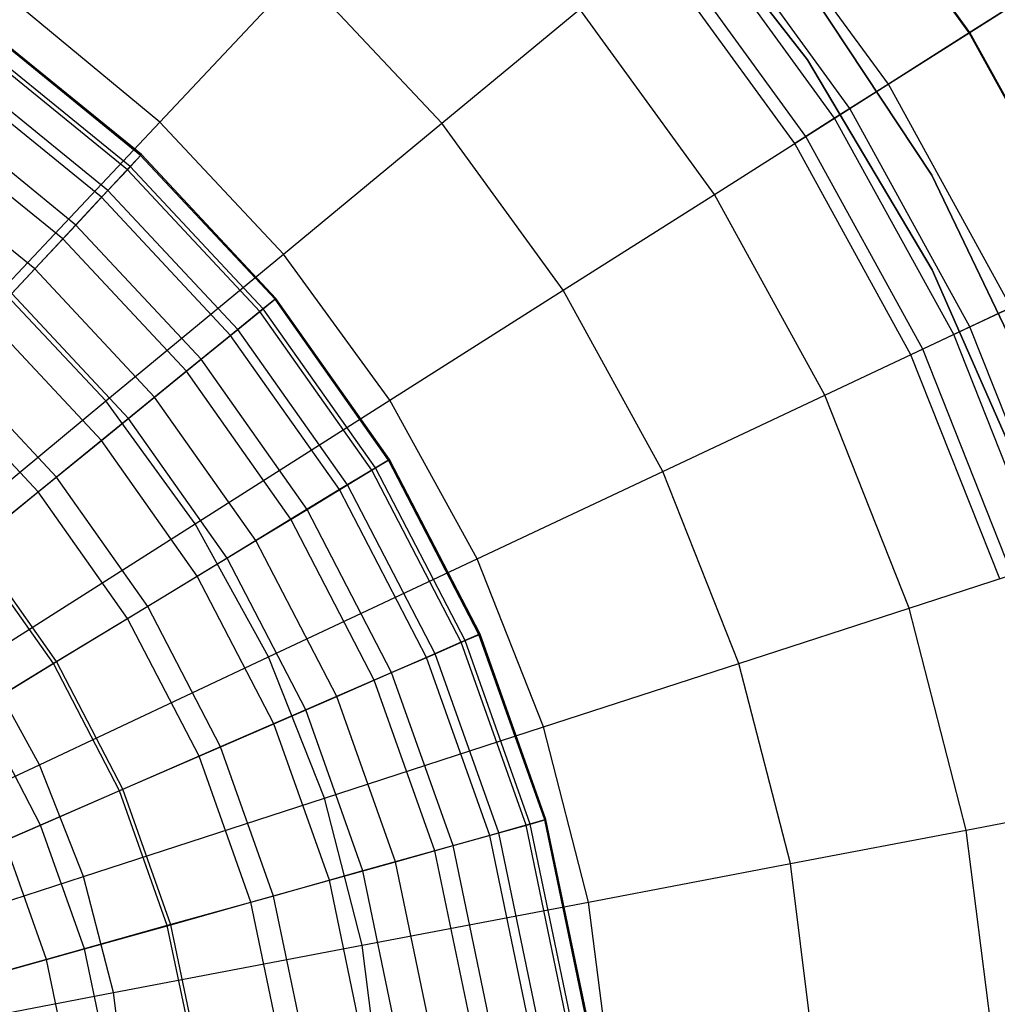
# Model space of a CAD drawing. Extents: x -12.2 to 12.8, y 0.1 to 12.5.
# Tile 27 of 66: x -3.7 to -2.5, y 5.7 to 6.9. Entities that reach past the tile are written whole.
import ezdxf

# ---------------------------------------------------------------- set-up
doc = ezdxf.new("R2010")
doc.units = 0
doc.header["$LTSCALE"] = 2.54
doc.layers.get('0').update_dxf_attribs({"color": 13, "linetype": 'CONTINUOUS'})

# ---------------------------------------------------------------- blocks, each defined once
blk = doc.blocks.new('GRUPUJ_1')
at = {"color": 0}
for p, q in [((9.6719, 6.86, 16.8314), (9.4776, 7.1274, 16.8314)), ((9.6719, 6.86, 16.8314), (9.4776, 7.1274, 16.8314)), ((9.671, 6.8595, 10.3362), (9.4769, 7.1268, 10.3362)), ((9.671, 6.8595, 10.3362), (9.4769, 7.1268, 10.3362)), ((9.2838, 7.0671, 7.5), (9.4709, 6.8262, 7.5)), ((9.4709, 6.8262, 8.6), (9.2838, 7.0671, 8.6)), ((9.4709, 6.8262, 8.6), (9.2838, 7.0671, 8.6)), ((9.2838, 7.0671, 7.5), (9.4709, 6.8262, 7.5)), ((9.571, 6.796, 9.6351), (9.3856, 7.0513, 9.6351)), ((9.571, 6.796, 9.6351), (9.3856, 7.0513, 9.6351)), ((9.5234, 6.7658, 17.0602), (9.3422, 7.0153, 17.0602)), ((9.5234, 6.7658, 17.0602), (9.3422, 7.0153, 17.0602)), ((9.5046, 6.7539, 8.9809), (9.325, 7.0012, 8.9809)), ((9.5046, 6.7539, 8.9809), (9.325, 7.0012, 8.9809)), ((9.8699, 6.9857, 11.5307), (9.671, 6.8595, 10.3362)), ((9.8699, 6.9857, 11.5307), (9.671, 6.8595, 10.3362)), ((9.469, 6.7313, 8.3512), (9.2925, 6.9743, 8.3512)), ((9.469, 6.7313, 8.3512), (9.2925, 6.9743, 8.3512)), ((9.4553, 6.7226, 7.5), (9.28, 6.9639, 7.5)), ((9.4553, 6.7226, 7.5), (9.28, 6.9639, 7.5)), ((9.4372, 6.9669, 1.95), (9.6247, 6.6832, 1.95)), ((9.4372, 6.9669, 1.95), (9.6247, 6.6832, 1.95)), ((9.6247, 6.6832, 7.5), (9.4372, 6.9669, 7.5)), ((9.6247, 6.6832, 7.5), (9.4372, 6.9669, 7.5)), ((9.6247, 6.6832, 7.5), (9.4372, 6.9669, 7.5)), ((9.6719, 6.86, 16.8314), (9.8072, 6.9459, 16.5588)), ((9.6719, 6.86, 16.8314), (9.8072, 6.9459, 16.5588)), ((8.6698, 6.7489, 17.602), (8.8436, 6.9341, 17.4382)), ((8.6698, 6.7489, 17.602), (8.8436, 6.9341, 17.4382)), ((9.0187, 6.7477, 17.4382), (8.8436, 6.9341, 17.4382)), ((9.0187, 6.7477, 17.4382), (8.8436, 6.9341, 17.4382)), ((8.6698, 6.7489, 17.602), (8.4973, 6.8915, 17.602)), ((8.6698, 6.7489, 17.602), (8.4973, 6.8915, 17.602)), ((9.0187, 6.7477, 17.4382), (9.1893, 6.8889, 17.2605)), ((9.0187, 6.7477, 17.4382), (9.1893, 6.8889, 17.2605)), ((9.356, 6.6596, 17.2605), (9.1893, 6.8889, 17.2605)), ((9.356, 6.6596, 17.2605), (9.1893, 6.8889, 17.2605)), ((8.6461, 6.7077, 10.4398), (8.4573, 6.8613, 10.4398)), ((8.6461, 6.7077, 10.4398), (8.4573, 6.8613, 10.4398)), ((8.6471, 6.7088, 10.0607), (8.4582, 6.8625, 10.0607)), ((8.6471, 6.7088, 10.0607), (8.4582, 6.8625, 10.0607)), ((9.5234, 6.7658, 17.0602), (9.6719, 6.86, 16.8314)), ((9.5234, 6.7658, 17.0602), (9.6719, 6.86, 16.8314)), ((9.671, 6.8595, 10.3362), (9.571, 6.796, 9.6351)), ((9.671, 6.8595, 10.3362), (9.571, 6.796, 9.6351)), ((9.8302, 6.57, 10.3362), (9.671, 6.8595, 10.3362)), ((9.8302, 6.57, 10.3362), (9.671, 6.8595, 10.3362)), ((9.8311, 6.5704, 16.8314), (9.6719, 6.86, 16.8314)), ((9.8311, 6.5704, 16.8314), (9.6719, 6.86, 16.8314)), ((8.6297, 6.6901, 10.8274), (8.4435, 6.8417, 10.8274)), ((8.6297, 6.6901, 10.8274), (8.4435, 6.8417, 10.8274)), ((8.6333, 6.694, 9.6957), (8.4465, 6.8459, 9.6957)), ((8.6333, 6.694, 9.6957), (8.4465, 6.8459, 9.6957)), ((9.4709, 6.8262, 7.5), (9.6253, 6.5663, 7.5)), ((9.6253, 6.5663, 8.6), (9.4709, 6.8262, 8.6)), ((9.4709, 6.8262, 8.6), (9.4709, 6.8262, 7.5)), ((9.4709, 6.8262, 7.5), (9.6253, 6.5663, 7.5)), ((9.6253, 6.5663, 8.6), (9.4709, 6.8262, 8.6)), ((9.4709, 6.8262, 8.6), (9.4709, 6.8262, 7.5)), ((8.6057, 6.6644, 9.3514), (8.4232, 6.8129, 9.3514)), ((8.6057, 6.6644, 9.3514), (8.4232, 6.8129, 9.3514)), ((8.5978, 6.656, 11.2196), (8.4165, 6.8035, 11.2196)), ((8.5978, 6.656, 11.2196), (8.4165, 6.8035, 11.2196)), ((9.571, 6.796, 9.6351), (9.5046, 6.7539, 8.9809)), ((9.571, 6.796, 9.6351), (9.5046, 6.7539, 8.9809)), ((9.723, 6.5196, 9.6351), (9.571, 6.796, 9.6351)), ((9.723, 6.5196, 9.6351), (9.571, 6.796, 9.6351)), ((8.5658, 6.6216, 9.0335), (8.3894, 6.7651, 9.0335)), ((8.5658, 6.6216, 9.0335), (8.3894, 6.7651, 9.0335)), ((9.356, 6.6596, 17.2605), (9.5234, 6.7658, 17.0602)), ((9.356, 6.6596, 17.2605), (9.5234, 6.7658, 17.0602)), ((9.672, 6.4956, 17.0602), (9.5234, 6.7658, 17.0602)), ((9.672, 6.4956, 17.0602), (9.5234, 6.7658, 17.0602)), ((9.5046, 6.7539, 8.9809), (9.469, 6.7313, 8.3512)), ((9.5046, 6.7539, 8.9809), (9.469, 6.7313, 8.3512)), ((9.6519, 6.4861, 8.9809), (9.5046, 6.7539, 8.9809)), ((9.6519, 6.4861, 8.9809), (9.5046, 6.7539, 8.9809)), ((8.5497, 6.6045, 11.6188), (8.3759, 6.7459, 11.6188)), ((8.5497, 6.6045, 11.6188), (8.3759, 6.7459, 11.6188)), ((8.4745, 6.541, 17.7491), (8.6698, 6.7489, 17.602)), ((8.4745, 6.541, 17.7491), (8.6698, 6.7489, 17.602)), ((8.8229, 6.5858, 17.602), (8.6698, 6.7489, 17.602)), ((8.8229, 6.5858, 17.602), (8.6698, 6.7489, 17.602)), ((8.8229, 6.5858, 17.602), (9.0187, 6.7477, 17.4382)), ((8.8229, 6.5858, 17.602), (9.0187, 6.7477, 17.4382)), ((9.1689, 6.5409, 17.4382), (9.0187, 6.7477, 17.4382)), ((9.1689, 6.5409, 17.4382), (9.0187, 6.7477, 17.4382)), ((9.469, 6.7313, 8.3512), (9.4553, 6.7226, 7.5)), ((9.469, 6.7313, 8.3512), (9.4553, 6.7226, 7.5)), ((9.6137, 6.4682, 8.3512), (9.469, 6.7313, 8.3512)), ((9.6137, 6.4682, 8.3512), (9.469, 6.7313, 8.3512)), ((9.599, 6.4612, 7.5), (9.4553, 6.7226, 7.5)), ((9.599, 6.4612, 7.5), (9.4553, 6.7226, 7.5)), ((8.5152, 6.5674, 8.7455), (8.3467, 6.7045, 8.7455)), ((8.5152, 6.5674, 8.7455), (8.3467, 6.7045, 8.7455)), ((8.6461, 6.7077, 10.4398), (8.6297, 6.6901, 10.8274)), ((8.6461, 6.7077, 10.4398), (8.6297, 6.6901, 10.8274)), ((8.6333, 6.694, 9.6957), (8.6471, 6.7088, 10.0607)), ((8.6333, 6.694, 9.6957), (8.6471, 6.7088, 10.0607)), ((8.6471, 6.7088, 10.0607), (8.6461, 6.7077, 10.4398)), ((8.6471, 6.7088, 10.0607), (8.6461, 6.7077, 10.4398)), ((8.8123, 6.5298, 10.4398), (8.6461, 6.7077, 10.4398)), ((8.8123, 6.5298, 10.4398), (8.6461, 6.7077, 10.4398)), ((8.8134, 6.5307, 10.0607), (8.6471, 6.7088, 10.0607)), ((8.8134, 6.5307, 10.0607), (8.6471, 6.7088, 10.0607)), ((8.6297, 6.6901, 10.8274), (8.5978, 6.656, 11.2196)), ((8.6297, 6.6901, 10.8274), (8.5978, 6.656, 11.2196)), ((8.6057, 6.6644, 9.3514), (8.6333, 6.694, 9.6957)), ((8.6057, 6.6644, 9.3514), (8.6333, 6.694, 9.6957)), ((8.7936, 6.5146, 10.8274), (8.6297, 6.6901, 10.8274)), ((8.7936, 6.5146, 10.8274), (8.6297, 6.6901, 10.8274)), ((8.7977, 6.5179, 9.6957), (8.6333, 6.694, 9.6957)), ((8.7977, 6.5179, 9.6957), (8.6333, 6.694, 9.6957)), ((9.6247, 6.6832, 1.95), (9.7728, 6.3744, 1.95)), ((9.6247, 6.6832, 1.95), (9.6247, 6.6832, 7.5)), ((9.7728, 6.3744, 7.5), (9.6247, 6.6832, 7.5)), ((9.6247, 6.6832, 1.95), (9.7728, 6.3744, 1.95)), ((9.6247, 6.6832, 1.95), (9.6247, 6.6832, 7.5)), ((9.7728, 6.3744, 7.5), (9.6247, 6.6832, 7.5)), ((9.7728, 6.3744, 7.5), (9.6247, 6.6832, 7.5)), ((8.5978, 6.656, 11.2196), (8.5497, 6.6045, 11.6188)), ((8.5978, 6.656, 11.2196), (8.5497, 6.6045, 11.6188)), ((8.5658, 6.6216, 9.0335), (8.6057, 6.6644, 9.3514)), ((8.5658, 6.6216, 9.0335), (8.6057, 6.6644, 9.3514)), ((8.7574, 6.4851, 11.2196), (8.5978, 6.656, 11.2196)), ((8.7574, 6.4851, 11.2196), (8.5978, 6.656, 11.2196)), ((8.7663, 6.4924, 9.3514), (8.6057, 6.6644, 9.3514)), ((8.7663, 6.4924, 9.3514), (8.6057, 6.6644, 9.3514)), ((9.1689, 6.5409, 17.4382), (9.356, 6.6596, 17.2605)), ((9.1689, 6.5409, 17.4382), (9.356, 6.6596, 17.2605)), ((9.4925, 6.4111, 17.2605), (9.356, 6.6596, 17.2605)), ((9.4925, 6.4111, 17.2605), (9.356, 6.6596, 17.2605)), ((8.5152, 6.5674, 8.7455), (8.5658, 6.6216, 9.0335)), ((8.5152, 6.5674, 8.7455), (8.5658, 6.6216, 9.0335)), ((8.7209, 6.4555, 9.0335), (8.5658, 6.6216, 9.0335)), ((8.7209, 6.4555, 9.0335), (8.5658, 6.6216, 9.0335)), ((8.5497, 6.6045, 11.6188), (8.4866, 6.5369, 12.0146)), ((8.5497, 6.6045, 11.6188), (8.4866, 6.5369, 12.0146)), ((8.7027, 6.4407, 11.6188), (8.5497, 6.6045, 11.6188)), ((8.7027, 6.4407, 11.6188), (8.5497, 6.6045, 11.6188)), ((8.6032, 6.404, 17.7491), (8.8229, 6.5858, 17.602)), ((8.6032, 6.404, 17.7491), (8.8229, 6.5858, 17.602)), ((8.9545, 6.4048, 17.602), (8.8229, 6.5858, 17.602)), ((8.9545, 6.4048, 17.602), (8.8229, 6.5858, 17.602)), ((8.4572, 6.5054, 8.4962), (8.5152, 6.5674, 8.7455)), ((8.4572, 6.5054, 8.4962), (8.5152, 6.5674, 8.7455)), ((8.6634, 6.4087, 8.7455), (8.5152, 6.5674, 8.7455)), ((8.6634, 6.4087, 8.7455), (8.5152, 6.5674, 8.7455)), ((9.672, 6.4956, 17.0602), (9.8311, 6.5704, 16.8314)), ((9.672, 6.4956, 17.0602), (9.8311, 6.5704, 16.8314)), ((9.6253, 6.5663, 7.5), (9.7454, 6.2921, 7.5)), ((9.6253, 6.5663, 8.6), (9.6253, 6.5663, 7.5)), ((9.7454, 6.2921, 8.6), (9.6253, 6.5663, 8.6)), ((9.7454, 6.2921, 8.6), (9.6253, 6.5663, 8.6)), ((9.6253, 6.5663, 8.6), (9.6253, 6.5663, 7.5)), ((9.6253, 6.5663, 7.5), (9.7454, 6.2921, 7.5)), ((8.6032, 6.404, 17.7491), (8.4745, 6.541, 17.7491)), ((8.6032, 6.404, 17.7491), (8.4745, 6.541, 17.7491)), ((8.631, 6.3823, 12.0146), (8.4866, 6.5369, 12.0146)), ((8.631, 6.3823, 12.0146), (8.4866, 6.5369, 12.0146)), ((8.7977, 6.5179, 9.6957), (8.8134, 6.5307, 10.0607)), ((8.7977, 6.5179, 9.6957), (8.8134, 6.5307, 10.0607)), ((8.8134, 6.5307, 10.0607), (8.8123, 6.5298, 10.4398)), ((8.8134, 6.5307, 10.0607), (8.8123, 6.5298, 10.4398)), ((8.9539, 6.3317, 10.0607), (8.8134, 6.5307, 10.0607)), ((8.9539, 6.3317, 10.0607), (8.8134, 6.5307, 10.0607)), ((8.9545, 6.4048, 17.602), (9.1689, 6.5409, 17.4382)), ((8.9545, 6.4048, 17.602), (9.1689, 6.5409, 17.4382)), ((9.2921, 6.3168, 17.4382), (9.1689, 6.5409, 17.4382)), ((9.2921, 6.3168, 17.4382), (9.1689, 6.5409, 17.4382)), ((8.8123, 6.5298, 10.4398), (8.7936, 6.5146, 10.8274)), ((8.8123, 6.5298, 10.4398), (8.7936, 6.5146, 10.8274)), ((8.9526, 6.3309, 10.4398), (8.8123, 6.5298, 10.4398)), ((8.9526, 6.3309, 10.4398), (8.8123, 6.5298, 10.4398)), ((9.723, 6.5196, 9.6351), (9.6519, 6.4861, 8.9809)), ((9.723, 6.5196, 9.6351), (9.6519, 6.4861, 8.9809)), ((8.7936, 6.5146, 10.8274), (8.7574, 6.4851, 11.2196)), ((8.7936, 6.5146, 10.8274), (8.7574, 6.4851, 11.2196)), ((8.7663, 6.4924, 9.3514), (8.7977, 6.5179, 9.6957)), ((8.7663, 6.4924, 9.3514), (8.7977, 6.5179, 9.6957)), ((8.9321, 6.3185, 10.8274), (8.7936, 6.5146, 10.8274)), ((8.9321, 6.3185, 10.8274), (8.7936, 6.5146, 10.8274)), ((8.9366, 6.3212, 9.6957), (8.7977, 6.5179, 9.6957)), ((8.9366, 6.3212, 9.6957), (8.7977, 6.5179, 9.6957)), ((8.5976, 6.3551, 8.4962), (8.4572, 6.5054, 8.4962)), ((8.5976, 6.3551, 8.4962), (8.4572, 6.5054, 8.4962)), ((9.4925, 6.4111, 17.2605), (9.672, 6.4956, 17.0602)), ((9.4925, 6.4111, 17.2605), (9.672, 6.4956, 17.0602)), ((9.7855, 6.2089, 17.0602), (9.672, 6.4956, 17.0602)), ((9.7855, 6.2089, 17.0602), (9.672, 6.4956, 17.0602)), ((8.7574, 6.4851, 11.2196), (8.7027, 6.4407, 11.6188)), ((8.7574, 6.4851, 11.2196), (8.7027, 6.4407, 11.6188)), ((8.7209, 6.4555, 9.0335), (8.7663, 6.4924, 9.3514)), ((8.7209, 6.4555, 9.0335), (8.7663, 6.4924, 9.3514)), ((8.8922, 6.2942, 11.2196), (8.7574, 6.4851, 11.2196)), ((8.8922, 6.2942, 11.2196), (8.7574, 6.4851, 11.2196)), ((8.902, 6.3002, 9.3514), (8.7663, 6.4924, 9.3514)), ((8.902, 6.3002, 9.3514), (8.7663, 6.4924, 9.3514)), ((9.6519, 6.4861, 8.9809), (9.6137, 6.4682, 8.3512)), ((9.6519, 6.4861, 8.9809), (9.6137, 6.4682, 8.3512)), ((9.7644, 6.202, 8.9809), (9.6519, 6.4861, 8.9809)), ((9.7644, 6.202, 8.9809), (9.6519, 6.4861, 8.9809)), ((9.6137, 6.4682, 8.3512), (9.599, 6.4612, 7.5)), ((9.6137, 6.4682, 8.3512), (9.599, 6.4612, 7.5)), ((9.7088, 6.1839, 7.5), (9.599, 6.4612, 7.5)), ((9.7088, 6.1839, 7.5), (9.599, 6.4612, 7.5)), ((9.7243, 6.189, 8.3512), (9.6137, 6.4682, 8.3512)), ((9.7243, 6.189, 8.3512), (9.6137, 6.4682, 8.3512)), ((8.5419, 6.3098, 12.4101), (8.4082, 6.4529, 12.4101)), ((8.5419, 6.3098, 12.4101), (8.4082, 6.4529, 12.4101)), ((8.6634, 6.4087, 8.7455), (8.7209, 6.4555, 9.0335)), ((8.6634, 6.4087, 8.7455), (8.7209, 6.4555, 9.0335)), ((8.852, 6.2698, 9.0335), (8.7209, 6.4555, 9.0335)), ((8.852, 6.2698, 9.0335), (8.7209, 6.4555, 9.0335)), ((8.7027, 6.4407, 11.6188), (8.631, 6.3823, 12.0146)), ((8.7027, 6.4407, 11.6188), (8.631, 6.3823, 12.0146)), ((8.832, 6.2576, 11.6188), (8.7027, 6.4407, 11.6188)), ((8.832, 6.2576, 11.6188), (8.7027, 6.4407, 11.6188)), ((8.5194, 6.2915, 8.2664), (8.3884, 6.4318, 8.2664)), ((8.5194, 6.2915, 8.2664), (8.3884, 6.4318, 8.2664)), ((8.5976, 6.3551, 8.4962), (8.6634, 6.4087, 8.7455)), ((8.5976, 6.3551, 8.4962), (8.6634, 6.4087, 8.7455)), ((8.7887, 6.2313, 8.7455), (8.6634, 6.4087, 8.7455)), ((8.7887, 6.2313, 8.7455), (8.6634, 6.4087, 8.7455)), ((9.2921, 6.3168, 17.4382), (9.4925, 6.4111, 17.2605)), ((9.2921, 6.3168, 17.4382), (9.4925, 6.4111, 17.2605)), ((9.5969, 6.1476, 17.2605), (9.4925, 6.4111, 17.2605)), ((9.5969, 6.1476, 17.2605), (9.4925, 6.4111, 17.2605)), ((8.3618, 6.2043, 17.8762), (8.6032, 6.404, 17.7491)), ((8.3618, 6.2043, 17.8762), (8.6032, 6.404, 17.7491)), ((8.7136, 6.2519, 17.7491), (8.6032, 6.404, 17.7491)), ((8.7136, 6.2519, 17.7491), (8.6032, 6.404, 17.7491)), ((8.7136, 6.2519, 17.7491), (8.9545, 6.4048, 17.602)), ((8.7136, 6.2519, 17.7491), (8.9545, 6.4048, 17.602)), ((9.0623, 6.2087, 17.602), (8.9545, 6.4048, 17.602)), ((9.0623, 6.2087, 17.602), (8.9545, 6.4048, 17.602)), ((8.631, 6.3823, 12.0146), (8.5419, 6.3098, 12.4101)), ((8.631, 6.3823, 12.0146), (8.5419, 6.3098, 12.4101)), ((8.753, 6.2095, 12.0146), (8.631, 6.3823, 12.0146)), ((8.753, 6.2095, 12.0146), (8.631, 6.3823, 12.0146)), ((8.5194, 6.2915, 8.2664), (8.5976, 6.3551, 8.4962)), ((8.5194, 6.2915, 8.2664), (8.5976, 6.3551, 8.4962)), ((8.7162, 6.1872, 8.4962), (8.5976, 6.3551, 8.4962)), ((8.7162, 6.1872, 8.4962), (8.5976, 6.3551, 8.4962)), ((8.9526, 6.3309, 10.4398), (8.9321, 6.3185, 10.8274)), ((8.9526, 6.3309, 10.4398), (8.9321, 6.3185, 10.8274)), ((8.9366, 6.3212, 9.6957), (8.9539, 6.3317, 10.0607)), ((8.9366, 6.3212, 9.6957), (8.9539, 6.3317, 10.0607)), ((8.9539, 6.3317, 10.0607), (8.9526, 6.3309, 10.4398)), ((8.9539, 6.3317, 10.0607), (8.9526, 6.3309, 10.4398)), ((9.0646, 6.1148, 10.4398), (8.9526, 6.3309, 10.4398)), ((9.0646, 6.1148, 10.4398), (8.9526, 6.3309, 10.4398)), ((9.066, 6.1154, 10.0607), (8.9539, 6.3317, 10.0607)), ((9.066, 6.1154, 10.0607), (8.9539, 6.3317, 10.0607)), ((8.9321, 6.3185, 10.8274), (8.8922, 6.2942, 11.2196)), ((8.9321, 6.3185, 10.8274), (8.8922, 6.2942, 11.2196)), ((8.902, 6.3002, 9.3514), (8.9366, 6.3212, 9.6957)), ((8.902, 6.3002, 9.3514), (8.9366, 6.3212, 9.6957)), ((9.0426, 6.1053, 10.8274), (8.9321, 6.3185, 10.8274)), ((9.0426, 6.1053, 10.8274), (8.9321, 6.3185, 10.8274)), ((9.0474, 6.1074, 9.6957), (8.9366, 6.3212, 9.6957)), ((9.0474, 6.1074, 9.6957), (8.9366, 6.3212, 9.6957)), ((9.0623, 6.2087, 17.602), (9.2921, 6.3168, 17.4382)), ((9.0623, 6.2087, 17.602), (9.2921, 6.3168, 17.4382)), ((9.3862, 6.0791, 17.4382), (9.2921, 6.3168, 17.4382)), ((9.3862, 6.0791, 17.4382), (9.2921, 6.3168, 17.4382)), ((8.5419, 6.3098, 12.4101), (8.4361, 6.2237, 12.8013)), ((8.5419, 6.3098, 12.4101), (8.4361, 6.2237, 12.8013)), ((8.6548, 6.1498, 12.4101), (8.5419, 6.3098, 12.4101)), ((8.6548, 6.1498, 12.4101), (8.5419, 6.3098, 12.4101)), ((8.852, 6.2698, 9.0335), (8.902, 6.3002, 9.3514)), ((8.852, 6.2698, 9.0335), (8.902, 6.3002, 9.3514)), ((9.0103, 6.0912, 9.3514), (8.902, 6.3002, 9.3514)), ((9.0103, 6.0912, 9.3514), (8.902, 6.3002, 9.3514)), ((8.4397, 6.2267, 8.0812), (8.5194, 6.2915, 8.2664)), ((8.4397, 6.2267, 8.0812), (8.5194, 6.2915, 8.2664)), ((8.63, 6.1348, 8.2664), (8.5194, 6.2915, 8.2664)), ((8.63, 6.1348, 8.2664), (8.5194, 6.2915, 8.2664)), ((8.8922, 6.2942, 11.2196), (8.832, 6.2576, 11.6188)), ((8.8922, 6.2942, 11.2196), (8.832, 6.2576, 11.6188)), ((8.9997, 6.0866, 11.2196), (8.8922, 6.2942, 11.2196)), ((8.9997, 6.0866, 11.2196), (8.8922, 6.2942, 11.2196)), ((8.7887, 6.2313, 8.7455), (8.852, 6.2698, 9.0335)), ((8.7887, 6.2313, 8.7455), (8.852, 6.2698, 9.0335)), ((8.9566, 6.0679, 9.0335), (8.852, 6.2698, 9.0335)), ((8.9566, 6.0679, 9.0335), (8.852, 6.2698, 9.0335)), ((8.4492, 6.0841, 17.8762), (8.7136, 6.2519, 17.7491)), ((8.4492, 6.0841, 17.8762), (8.7136, 6.2519, 17.7491)), ((8.8042, 6.0872, 17.7491), (8.7136, 6.2519, 17.7491)), ((8.8042, 6.0872, 17.7491), (8.7136, 6.2519, 17.7491)), ((8.832, 6.2576, 11.6188), (8.753, 6.2095, 12.0146)), ((8.832, 6.2576, 11.6188), (8.753, 6.2095, 12.0146)), ((8.9351, 6.0586, 11.6188), (8.832, 6.2576, 11.6188)), ((8.9351, 6.0586, 11.6188), (8.832, 6.2576, 11.6188)), ((8.5422, 6.0814, 8.0812), (8.4397, 6.2267, 8.0812)), ((8.5422, 6.0814, 8.0812), (8.4397, 6.2267, 8.0812)), ((8.7162, 6.1872, 8.4962), (8.7887, 6.2313, 8.7455)), ((8.7162, 6.1872, 8.4962), (8.7887, 6.2313, 8.7455)), ((8.8886, 6.0384, 8.7455), (8.7887, 6.2313, 8.7455)), ((8.8886, 6.0384, 8.7455), (8.7887, 6.2313, 8.7455)), ((8.5383, 6.079, 12.8013), (8.4361, 6.2237, 12.8013)), ((8.5383, 6.079, 12.8013), (8.4361, 6.2237, 12.8013)), ((8.753, 6.2095, 12.0146), (8.6548, 6.1498, 12.4101)), ((8.753, 6.2095, 12.0146), (8.6548, 6.1498, 12.4101)), ((8.8503, 6.0217, 12.0146), (8.753, 6.2095, 12.0146)), ((8.8503, 6.0217, 12.0146), (8.753, 6.2095, 12.0146)), ((8.8042, 6.0872, 17.7491), (9.0623, 6.2087, 17.602)), ((8.8042, 6.0872, 17.7491), (9.0623, 6.2087, 17.602)), ((9.1446, 6.0006, 17.602), (9.0623, 6.2087, 17.602)), ((9.1446, 6.0006, 17.602), (9.0623, 6.2087, 17.602)), ((9.5969, 6.1476, 17.2605), (9.7855, 6.2089, 17.0602)), ((9.5969, 6.1476, 17.2605), (9.7855, 6.2089, 17.0602)), ((8.63, 6.1348, 8.2664), (8.7162, 6.1872, 8.4962)), ((8.63, 6.1348, 8.2664), (8.7162, 6.1872, 8.4962)), ((8.8108, 6.0046, 8.4962), (8.7162, 6.1872, 8.4962)), ((8.8108, 6.0046, 8.4962), (8.7162, 6.1872, 8.4962)), ((8.6548, 6.1498, 12.4101), (8.5383, 6.079, 12.8013)), ((8.6548, 6.1498, 12.4101), (8.5383, 6.079, 12.8013)), ((8.7449, 5.976, 12.4101), (8.6548, 6.1498, 12.4101)), ((8.7449, 5.976, 12.4101), (8.6548, 6.1498, 12.4101)), ((9.3862, 6.0791, 17.4382), (9.5969, 6.1476, 17.2605)), ((9.3862, 6.0791, 17.4382), (9.5969, 6.1476, 17.2605)), ((9.6674, 5.873, 17.2605), (9.5969, 6.1476, 17.2605)), ((9.6674, 5.873, 17.2605), (9.5969, 6.1476, 17.2605)), ((8.5422, 6.0814, 8.0812), (8.63, 6.1348, 8.2664)), ((8.5422, 6.0814, 8.0812), (8.63, 6.1348, 8.2664)), ((8.7183, 5.9644, 8.2664), (8.63, 6.1348, 8.2664)), ((8.7183, 5.9644, 8.2664), (8.63, 6.1348, 8.2664)), ((9.0426, 6.1053, 10.8274), (8.9997, 6.0866, 11.2196)), ((9.0426, 6.1053, 10.8274), (8.9997, 6.0866, 11.2196)), ((9.0103, 6.0912, 9.3514), (9.0474, 6.1074, 9.6957)), ((9.0103, 6.0912, 9.3514), (9.0474, 6.1074, 9.6957)), ((9.0646, 6.1148, 10.4398), (9.0426, 6.1053, 10.8274)), ((9.0646, 6.1148, 10.4398), (9.0426, 6.1053, 10.8274)), ((9.123, 5.879, 10.8274), (9.0426, 6.1053, 10.8274)), ((9.123, 5.879, 10.8274), (9.0426, 6.1053, 10.8274)), ((9.0474, 6.1074, 9.6957), (9.066, 6.1154, 10.0607)), ((9.0474, 6.1074, 9.6957), (9.066, 6.1154, 10.0607)), ((9.128, 5.8804, 9.6957), (9.0474, 6.1074, 9.6957)), ((9.128, 5.8804, 9.6957), (9.0474, 6.1074, 9.6957)), ((9.066, 6.1154, 10.0607), (9.0646, 6.1148, 10.4398)), ((9.066, 6.1154, 10.0607), (9.0646, 6.1148, 10.4398)), ((9.1461, 5.8855, 10.4398), (9.0646, 6.1148, 10.4398)), ((9.1461, 5.8855, 10.4398), (9.0646, 6.1148, 10.4398)), ((9.1475, 5.8859, 10.0607), (9.066, 6.1154, 10.0607)), ((9.1475, 5.8859, 10.0607), (9.066, 6.1154, 10.0607)), ((8.4473, 6.0237, 7.9193), (8.5422, 6.0814, 8.0812)), ((8.4473, 6.0237, 7.9193), (8.5422, 6.0814, 8.0812)), ((8.5208, 5.9539, 17.8762), (8.4492, 6.0841, 17.8762)), ((8.5208, 5.9539, 17.8762), (8.4492, 6.0841, 17.8762)), ((8.5208, 5.9539, 17.8762), (8.8042, 6.0872, 17.7491)), ((8.5208, 5.9539, 17.8762), (8.8042, 6.0872, 17.7491)), ((8.6241, 5.9235, 8.0812), (8.5422, 6.0814, 8.0812)), ((8.6241, 5.9235, 8.0812), (8.5422, 6.0814, 8.0812)), ((8.8734, 5.9125, 17.7491), (8.8042, 6.0872, 17.7491)), ((8.8734, 5.9125, 17.7491), (8.8042, 6.0872, 17.7491)), ((8.9997, 6.0866, 11.2196), (8.9351, 6.0586, 11.6188)), ((8.9997, 6.0866, 11.2196), (8.9351, 6.0586, 11.6188)), ((8.9566, 6.0679, 9.0335), (9.0103, 6.0912, 9.3514)), ((8.9566, 6.0679, 9.0335), (9.0103, 6.0912, 9.3514)), ((9.078, 5.8664, 11.2196), (8.9997, 6.0866, 11.2196)), ((9.078, 5.8664, 11.2196), (8.9997, 6.0866, 11.2196)), ((9.0891, 5.8695, 9.3514), (9.0103, 6.0912, 9.3514)), ((9.0891, 5.8695, 9.3514), (9.0103, 6.0912, 9.3514)), ((8.5383, 6.079, 12.8013), (8.4057, 5.9983, 13.18)), ((8.5383, 6.079, 12.8013), (8.4057, 5.9983, 13.18)), ((8.6198, 5.9216, 12.8013), (8.5383, 6.079, 12.8013)), ((8.6198, 5.9216, 12.8013), (8.5383, 6.079, 12.8013)), ((8.8886, 6.0384, 8.7455), (8.9566, 6.0679, 9.0335)), ((8.8886, 6.0384, 8.7455), (8.9566, 6.0679, 9.0335)), ((9.0328, 5.8537, 9.0335), (8.9566, 6.0679, 9.0335)), ((9.0328, 5.8537, 9.0335), (8.9566, 6.0679, 9.0335)), ((9.1446, 6.0006, 17.602), (9.3862, 6.0791, 17.4382)), ((9.1446, 6.0006, 17.602), (9.3862, 6.0791, 17.4382)), ((9.4498, 5.8315, 17.4382), (9.3862, 6.0791, 17.4382)), ((9.4498, 5.8315, 17.4382), (9.3862, 6.0791, 17.4382)), ((8.9351, 6.0586, 11.6188), (8.8503, 6.0217, 12.0146)), ((8.9351, 6.0586, 11.6188), (8.8503, 6.0217, 12.0146)), ((9.0101, 5.8474, 11.6188), (8.9351, 6.0586, 11.6188)), ((9.0101, 5.8474, 11.6188), (8.9351, 6.0586, 11.6188)), ((8.8108, 6.0046, 8.4962), (8.8886, 6.0384, 8.7455)), ((8.8108, 6.0046, 8.4962), (8.8886, 6.0384, 8.7455)), ((8.9614, 5.8337, 8.7455), (8.8886, 6.0384, 8.7455)), ((8.9614, 5.8337, 8.7455), (8.8886, 6.0384, 8.7455)), ((8.5222, 5.8792, 7.9193), (8.4473, 6.0237, 7.9193)), ((8.5222, 5.8792, 7.9193), (8.4473, 6.0237, 7.9193)), ((8.8503, 6.0217, 12.0146), (8.7449, 5.976, 12.4101)), ((8.8503, 6.0217, 12.0146), (8.7449, 5.976, 12.4101)), ((8.9211, 5.8225, 12.0146), (8.8503, 6.0217, 12.0146)), ((8.9211, 5.8225, 12.0146), (8.8503, 6.0217, 12.0146)), ((8.7183, 5.9644, 8.2664), (8.8108, 6.0046, 8.4962)), ((8.7183, 5.9644, 8.2664), (8.8108, 6.0046, 8.4962)), ((8.8796, 5.8108, 8.4962), (8.8108, 6.0046, 8.4962)), ((8.8796, 5.8108, 8.4962), (8.8108, 6.0046, 8.4962)), ((8.8734, 5.9125, 17.7491), (9.1446, 6.0006, 17.602)), ((8.8734, 5.9125, 17.7491), (9.1446, 6.0006, 17.602)), ((9.2003, 5.7839, 17.602), (9.1446, 6.0006, 17.602)), ((9.2003, 5.7839, 17.602), (9.1446, 6.0006, 17.602)), ((8.7449, 5.976, 12.4101), (8.6198, 5.9216, 12.8013)), ((8.7449, 5.976, 12.4101), (8.6198, 5.9216, 12.8013)), ((8.8105, 5.7914, 12.4101), (8.7449, 5.976, 12.4101)), ((8.8105, 5.7914, 12.4101), (8.7449, 5.976, 12.4101)), ((8.6241, 5.9235, 8.0812), (8.7183, 5.9644, 8.2664)), ((8.6241, 5.9235, 8.0812), (8.7183, 5.9644, 8.2664)), ((8.7826, 5.7836, 8.2664), (8.7183, 5.9644, 8.2664)), ((8.7826, 5.7836, 8.2664), (8.7183, 5.9644, 8.2664)), ((8.2184, 5.8116, 17.9793), (8.5208, 5.9539, 17.8762)), ((8.2184, 5.8116, 17.9793), (8.5208, 5.9539, 17.8762)), ((8.5755, 5.8157, 17.8762), (8.5208, 5.9539, 17.8762)), ((8.5755, 5.8157, 17.8762), (8.5208, 5.9539, 17.8762)), ((8.6198, 5.9216, 12.8013), (8.4775, 5.8598, 13.18)), ((8.6198, 5.9216, 12.8013), (8.4775, 5.8598, 13.18)), ((8.5222, 5.8792, 7.9193), (8.6241, 5.9235, 8.0812)), ((8.5222, 5.8792, 7.9193), (8.6241, 5.9235, 8.0812)), ((8.6791, 5.7547, 12.8013), (8.6198, 5.9216, 12.8013)), ((8.6791, 5.7547, 12.8013), (8.6198, 5.9216, 12.8013)), ((8.6836, 5.7559, 8.0812), (8.6241, 5.9235, 8.0812)), ((8.6836, 5.7559, 8.0812), (8.6241, 5.9235, 8.0812)), ((8.5755, 5.8157, 17.8762), (8.8734, 5.9125, 17.7491)), ((8.5755, 5.8157, 17.8762), (8.8734, 5.9125, 17.7491)), ((8.9201, 5.7304, 17.7491), (8.8734, 5.9125, 17.7491)), ((8.9201, 5.7304, 17.7491), (8.8734, 5.9125, 17.7491)), ((9.6674, 5.873, 17.2605), (9.8622, 5.9102, 17.0602)), ((9.6674, 5.873, 17.2605), (9.8622, 5.9102, 17.0602)), ((9.1461, 5.8855, 10.4398), (9.123, 5.879, 10.8274)), ((9.1461, 5.8855, 10.4398), (9.123, 5.879, 10.8274)), ((9.128, 5.8804, 9.6957), (9.1475, 5.8859, 10.0607)), ((9.128, 5.8804, 9.6957), (9.1475, 5.8859, 10.0607)), ((9.1475, 5.8859, 10.0607), (9.1461, 5.8855, 10.4398)), ((9.1475, 5.8859, 10.0607), (9.1461, 5.8855, 10.4398)), ((9.1956, 5.6472, 10.4398), (9.1461, 5.8855, 10.4398)), ((9.1956, 5.6472, 10.4398), (9.1461, 5.8855, 10.4398)), ((9.1971, 5.6474, 10.0607), (9.1475, 5.8859, 10.0607)), ((9.1971, 5.6474, 10.0607), (9.1475, 5.8859, 10.0607)), ((8.4074, 5.8294, 7.7682), (8.5222, 5.8792, 7.9193)), ((8.4074, 5.8294, 7.7682), (8.5222, 5.8792, 7.9193)), ((8.5767, 5.7259, 7.9193), (8.5222, 5.8792, 7.9193)), ((8.5767, 5.7259, 7.9193), (8.5222, 5.8792, 7.9193)), ((9.123, 5.879, 10.8274), (9.078, 5.8664, 11.2196)), ((9.123, 5.879, 10.8274), (9.078, 5.8664, 11.2196)), ((9.0891, 5.8695, 9.3514), (9.128, 5.8804, 9.6957)), ((9.0891, 5.8695, 9.3514), (9.128, 5.8804, 9.6957)), ((9.1718, 5.6439, 10.8274), (9.123, 5.879, 10.8274)), ((9.1718, 5.6439, 10.8274), (9.123, 5.879, 10.8274)), ((9.177, 5.6446, 9.6957), (9.128, 5.8804, 9.6957)), ((9.177, 5.6446, 9.6957), (9.128, 5.8804, 9.6957)), ((9.4498, 5.8315, 17.4382), (9.6674, 5.873, 17.2605)), ((9.4498, 5.8315, 17.4382), (9.6674, 5.873, 17.2605)), ((9.7029, 5.5917, 17.2605), (9.6674, 5.873, 17.2605)), ((9.7029, 5.5917, 17.2605), (9.6674, 5.873, 17.2605)), ((9.078, 5.8664, 11.2196), (9.0101, 5.8474, 11.6188)), ((9.078, 5.8664, 11.2196), (9.0101, 5.8474, 11.6188)), ((9.0328, 5.8537, 9.0335), (9.0891, 5.8695, 9.3514)), ((9.0328, 5.8537, 9.0335), (9.0891, 5.8695, 9.3514)), ((9.1255, 5.6376, 11.2196), (9.078, 5.8664, 11.2196)), ((9.1255, 5.6376, 11.2196), (9.078, 5.8664, 11.2196)), ((9.1369, 5.6391, 9.3514), (9.0891, 5.8695, 9.3514)), ((9.1369, 5.6391, 9.3514), (9.0891, 5.8695, 9.3514)), ((8.5297, 5.7128, 13.18), (8.4775, 5.8598, 13.18)), ((8.5297, 5.7128, 13.18), (8.4775, 5.8598, 13.18)), ((8.9614, 5.8337, 8.7455), (9.0328, 5.8537, 9.0335)), ((8.9614, 5.8337, 8.7455), (9.0328, 5.8537, 9.0335)), ((9.079, 5.6312, 9.0335), (9.0328, 5.8537, 9.0335)), ((9.079, 5.6312, 9.0335), (9.0328, 5.8537, 9.0335)), ((9.0101, 5.8474, 11.6188), (8.9211, 5.8225, 12.0146)), ((9.0101, 5.8474, 11.6188), (8.9211, 5.8225, 12.0146)), ((9.0557, 5.628, 11.6188), (9.0101, 5.8474, 11.6188)), ((9.0557, 5.628, 11.6188), (9.0101, 5.8474, 11.6188)), ((8.8796, 5.8108, 8.4962), (8.9614, 5.8337, 8.7455)), ((8.8796, 5.8108, 8.4962), (8.9614, 5.8337, 8.7455)), ((9.0055, 5.6211, 8.7455), (8.9614, 5.8337, 8.7455)), ((9.0055, 5.6211, 8.7455), (8.9614, 5.8337, 8.7455)), ((9.2003, 5.7839, 17.602), (9.4498, 5.8315, 17.4382)), ((9.2003, 5.7839, 17.602), (9.4498, 5.8315, 17.4382)), ((9.4818, 5.5778, 17.4382), (9.4498, 5.8315, 17.4382)), ((9.4818, 5.5778, 17.4382), (9.4498, 5.8315, 17.4382)), ((8.2577, 5.7124, 17.9793), (8.5755, 5.8157, 17.8762)), ((8.2577, 5.7124, 17.9793), (8.5755, 5.8157, 17.8762)), ((8.6125, 5.6718, 17.8762), (8.5755, 5.8157, 17.8762)), ((8.6125, 5.6718, 17.8762), (8.5755, 5.8157, 17.8762)), ((8.9211, 5.8225, 12.0146), (8.8105, 5.7914, 12.4101)), ((8.9211, 5.8225, 12.0146), (8.8105, 5.7914, 12.4101)), ((8.9641, 5.6154, 12.0146), (8.9211, 5.8225, 12.0146)), ((8.9641, 5.6154, 12.0146), (8.9211, 5.8225, 12.0146)), ((8.7826, 5.7836, 8.2664), (8.8796, 5.8108, 8.4962)), ((8.7826, 5.7836, 8.2664), (8.8796, 5.8108, 8.4962)), ((8.9215, 5.6095, 8.4962), (8.8796, 5.8108, 8.4962)), ((8.9215, 5.6095, 8.4962), (8.8796, 5.8108, 8.4962)), ((8.8105, 5.7914, 12.4101), (8.6791, 5.7547, 12.8013)), ((8.8105, 5.7914, 12.4101), (8.6791, 5.7547, 12.8013)), ((8.8503, 5.5997, 12.4101), (8.8105, 5.7914, 12.4101)), ((8.8503, 5.5997, 12.4101), (8.8105, 5.7914, 12.4101)), ((8.6836, 5.7559, 8.0812), (8.7826, 5.7836, 8.2664)), ((8.6836, 5.7559, 8.0812), (8.7826, 5.7836, 8.2664)), ((8.8216, 5.5958, 8.2664), (8.7826, 5.7836, 8.2664)), ((8.8216, 5.5958, 8.2664), (8.7826, 5.7836, 8.2664)), ((8.9201, 5.7304, 17.7491), (9.2003, 5.7839, 17.602)), ((8.9201, 5.7304, 17.7491), (9.2003, 5.7839, 17.602)), ((9.2283, 5.5619, 17.602), (9.2003, 5.7839, 17.602)), ((9.2283, 5.5619, 17.602), (9.2003, 5.7839, 17.602)), ((8.6791, 5.7547, 12.8013), (8.5297, 5.7128, 13.18)), ((8.6791, 5.7547, 12.8013), (8.5297, 5.7128, 13.18)), ((8.5767, 5.7259, 7.9193), (8.6836, 5.7559, 8.0812)), ((8.5767, 5.7259, 7.9193), (8.6836, 5.7559, 8.0812)), ((8.7152, 5.5812, 12.8013), (8.6791, 5.7547, 12.8013)), ((8.7152, 5.5812, 12.8013), (8.6791, 5.7547, 12.8013)), ((8.7198, 5.5818, 8.0812), (8.6836, 5.7559, 8.0812)), ((8.7198, 5.5818, 8.0812), (8.6836, 5.7559, 8.0812)), ((8.6125, 5.6718, 17.8762), (8.9201, 5.7304, 17.7491)), ((8.6125, 5.6718, 17.8762), (8.9201, 5.7304, 17.7491)), ((8.9437, 5.544, 17.7491), (8.9201, 5.7304, 17.7491)), ((8.9437, 5.544, 17.7491), (8.9201, 5.7304, 17.7491)), ((8.4561, 5.6922, 7.7682), (8.5767, 5.7259, 7.9193)), ((8.4561, 5.6922, 7.7682), (8.5767, 5.7259, 7.9193)), ((8.6098, 5.5667, 7.9193), (8.5767, 5.7259, 7.9193)), ((8.6098, 5.5667, 7.9193), (8.5767, 5.7259, 7.9193)), ((8.5297, 5.7128, 13.18), (8.3674, 5.6673, 13.5337)), ((8.5297, 5.7128, 13.18), (8.3674, 5.6673, 13.5337)), ((8.5615, 5.56, 13.18), (8.5297, 5.7128, 13.18)), ((8.5615, 5.56, 13.18), (8.5297, 5.7128, 13.18)), ((8.2842, 5.6091, 17.9793), (8.6125, 5.6718, 17.8762)), ((8.2842, 5.6091, 17.9793), (8.6125, 5.6718, 17.8762)), ((8.6311, 5.5243, 17.8762), (8.6125, 5.6718, 17.8762)), ((8.6311, 5.5243, 17.8762), (8.6125, 5.6718, 17.8762))]:
    blk.add_line(p, q, dxfattribs=at)

msp = doc.modelspace()

# ---------------------------------------------------------------- block references
at = {"color": 0}
msp.add_blockref('GRUPUJ_1', (-12.2054, 0.069, 0.2501), dxfattribs=at)

doc.saveas('drawing.dxf')
